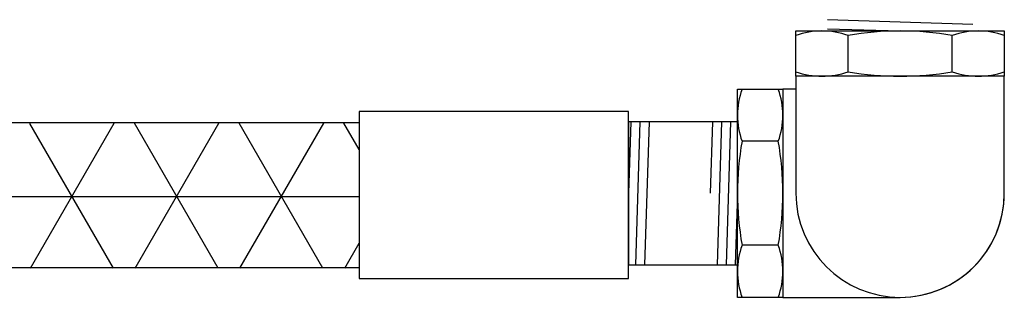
# Model space of a CAD drawing. Extents: x -169 to 6736, y -208 to 3022.
# Tile 64 of 256: x 385 to 399, y 591 to 595. Entities that reach past the tile are written whole.
import ezdxf

# ---------------------------------------------------------------- set-up
doc = ezdxf.new("R2010")
doc.units = 0
doc.header["$MEASUREMENT"] = 0
for name, color, linetype in [('BOARDER-TXT', 2, 'CONTINUOUS'), ('FLEXHOSE-2', 3, 'CONTINUOUS'), ('FRP-2-HATCH', 1, 'CONTINUOUS'), ('GALV-2-ELL', 3, 'CONTINUOUS'), ('GALV-2-PIPE', 3, 'CONTINUOUS')]:
    doc.layers.add(name, color=color, linetype=linetype)

msp = doc.modelspace()

# ---------------------------------------------------------------- hatches: boundary and pattern name
at = {"layer": 'FRP-2-HATCH', "linetype": 'Continuous'}
h = msp.add_hatch(dxfattribs=at)
h.set_pattern_fill('NET3', color=256, scale=10, angle=180, style=0)
h.set_pattern_definition([(180, (394.0458, 3478.7716), (-2e-16, -1.25), []), (240, (394.0458, 3478.7716), (1.08253175, -0.625), []), (300, (394.0458, 3478.7716), (1.08253175, 0.625), [])])
h.paths.add_polyline_path([(373.40264, 591.52162), (373.40264, 593.52162), (390.065, 593.53397), (390.065, 591.53397)])

# ---------------------------------------------------------------- linework, layer by layer
at = {"layer": 'BOARDER-TXT'}
msp.add_lwpolyline([(390.065, 593.69403), (390.065, 591.38911), (393.77935, 591.38911), (393.77935, 593.69403)], close=True, dxfattribs=at)
at = {"layer": 'FLEXHOSE-2', "linetype": 'Continuous'}
for p, q in [((395.2794, 593.55127), (393.77935, 593.55127)), ((393.77935, 593.55127), (393.77935, 591.57956)), ((395.2794, 591.57956), (395.2794, 593.55127)), ((393.77935, 591.57956), (395.2794, 591.57956))]:
    msp.add_line(p, q, dxfattribs=at)
at = {"layer": 'FLEXHOSE-2', "color": 7}
for p, q in [((393.81015, 593.55127), (393.77935, 592.56541)), ((393.93515, 593.55127), (393.87354, 591.57956)), ((394.06015, 593.55127), (393.99854, 591.57956)), ((394.93515, 593.55127), (394.90435, 592.56541)), ((395.06015, 593.55127), (394.99854, 591.57956)), ((395.18515, 593.55127), (395.12354, 591.57956)), ((395.27935, 592.56541), (395.24854, 591.57956))]:
    msp.add_line(p, q, dxfattribs=at)
at = {"layer": 'GALV-2-ELL', "color": 7, "linetype": 'Continuous'}
for p, q in [((396.80326, 594.24399), (396.80326, 594.74334)), ((398.23927, 594.24399), (398.23927, 594.74334)), ((395.84125, 593.28485), (395.3419, 593.28485)), ((395.84125, 591.84885), (395.3419, 591.84885))]:
    msp.add_line(p, q, dxfattribs=at)
for points in [[(398.95583, 594.74334, 0.17443208), (398.23927, 594.74334, 0.08704547), (396.80326, 594.74334, 0.17373472), (396.08382, 594.74334)], [(396.08382, 594.24399, 0.17372505), (396.80326, 594.24399, 0.08704419), (398.23927, 594.24399, 0.1744223), (398.95583, 594.24399)], [(395.3419, 594.00142, 0.17443208), (395.3419, 593.28485, 0.08704547), (395.3419, 591.84885, 0.17373472), (395.3419, 591.12941)], [(395.84125, 591.12941, 0.17372505), (395.84125, 591.84885, 0.08704419), (395.84125, 593.28485, 0.1744223), (395.84125, 594.00142)]]:
    msp.add_lwpolyline(points, format="xyb", dxfattribs=at)
at = {"layer": 'GALV-2-ELL', "linetype": 'Continuous'}
for points in [[(398.95583, 594.18149), (396.08382, 594.18149), (396.08382, 594.80584), (398.95583, 594.80584)], [(395.90375, 594.00142), (395.90375, 591.12941), (395.2794, 591.12941), (395.2794, 594.00142)]]:
    msp.add_lwpolyline(points, close=True, dxfattribs=at)
for points in [[(396.08382, 594.18149), (396.08382, 592.56541, 1), (398.95583, 592.56541), (398.95583, 594.18149)], [(395.90375, 591.12941), (397.51983, 591.12941, 0.41421374), (398.95583, 592.56541, 0.41421374)]]:
    msp.add_lwpolyline(points, format="xyb", dxfattribs=at)
msp.add_lwpolyline([(396.08382, 594.00142), (395.90375, 594.00142)], dxfattribs=at)
at = {"layer": 'GALV-2-PIPE', "color": 7}
for p, q in [((396.52126, 594.96209), (398.52126, 594.89959)), ((396.52126, 594.83709), (397.52126, 594.80584))]:
    msp.add_line(p, q, dxfattribs=at)
at = {"layer": 'GALV-2-PIPE'}
for p, q in [((374.03587, 593.54157), (390.065, 593.54157)), ((374.03587, 591.54157), (390.065, 591.54157))]:
    msp.add_line(p, q, dxfattribs=at)

doc.saveas('drawing.dxf')
